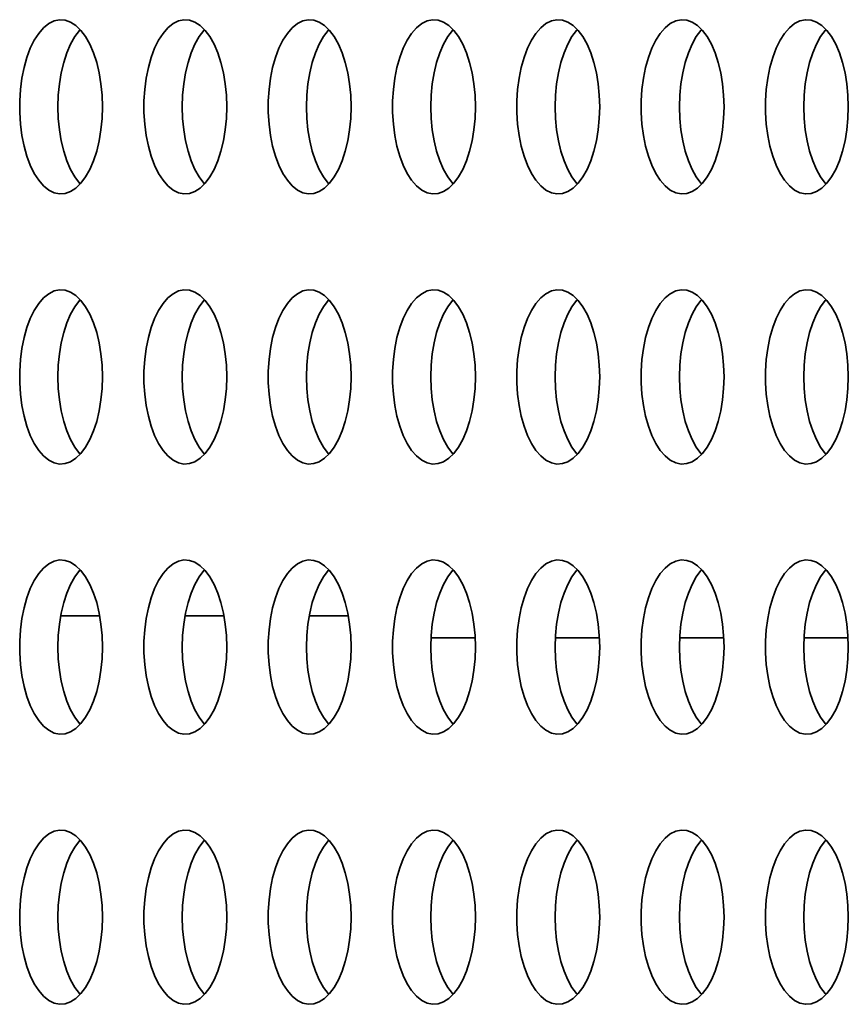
# Model space of a CAD drawing. Header units: millimetres. Extents: x -3920 to 13915, y -406 to 12209.
# Tile 28 of 88: x 1286 to 1476, y 10090 to 10316. Entities that reach past the tile are written whole.
import ezdxf

# ---------------------------------------------------------------- set-up
doc = ezdxf.new("R2010")
doc.units = ezdxf.units.MM
doc.layers.add('几何体', color=7, linetype='Continuous', lineweight=35)

msp = doc.modelspace()

# ---------------------------------------------------------------- linework, layer by layer
at = {"layer": '几何体'}
for p, q in [((1295.434, 10178.895), (1304.402, 10178.895)), ((1323.971, 10178.895), (1332.94, 10178.895)), ((1352.508, 10178.895), (1361.477, 10178.895)), ((1380.471, 10173.895), (1390.588, 10173.895)), ((1409.008, 10173.895), (1419.125, 10173.895)), ((1437.545, 10173.895), (1447.662, 10173.895)), ((1466.082, 10173.895), (1476.2, 10173.895))]:
    msp.add_line(p, q, dxfattribs=at)
for points in [[(1304.947, 10293.073), (1305.032, 10295.738), (1304.947, 10298.404), (1304.694, 10301.022), (1304.277, 10303.546), (1303.704, 10305.931), (1302.985, 10308.133), (1302.133, 10310.115), (1301.162, 10311.84), (1300.091, 10313.277), (1298.938, 10314.402), (1297.725, 10315.194), (1296.472, 10315.638), (1295.202, 10315.727), (1293.937, 10315.46), (1292.701, 10314.84), (1291.516, 10313.88), (1290.401, 10312.596), (1289.379, 10311.011), (1288.465, 10309.154), (1287.677, 10307.057), (1287.03, 10304.759), (1286.534, 10302.299), (1286.198, 10299.722), (1286.028, 10297.074), (1286.028, 10294.403), (1286.198, 10291.755), (1286.534, 10289.178), (1287.03, 10286.718), (1287.677, 10284.42), (1288.465, 10282.323), (1289.379, 10280.465), (1290.401, 10278.881), (1291.516, 10277.597), (1292.701, 10276.636), (1293.937, 10276.017), (1295.202, 10275.75), (1296.472, 10275.839), (1297.725, 10276.283), (1298.938, 10277.075), (1300.091, 10278.199), (1301.162, 10279.637), (1302.133, 10281.362), (1302.985, 10283.343), (1303.704, 10285.546), (1304.277, 10287.931), (1304.694, 10290.455), (1304.947, 10293.073)], [(1333.484, 10293.073), (1333.569, 10295.738), (1333.484, 10298.404), (1333.232, 10301.022), (1332.815, 10303.546), (1332.242, 10305.931), (1331.523, 10308.133), (1330.67, 10310.115), (1329.699, 10311.84), (1328.628, 10313.277), (1327.476, 10314.402), (1326.262, 10315.194), (1325.009, 10315.638), (1323.739, 10315.727), (1322.475, 10315.46), (1321.239, 10314.84), (1320.053, 10313.88), (1318.939, 10312.596), (1317.916, 10311.011), (1317.002, 10309.154), (1316.214, 10307.057), (1315.567, 10304.759), (1315.071, 10302.299), (1314.735, 10299.722), (1314.566, 10297.074), (1314.566, 10294.403), (1314.735, 10291.755), (1315.071, 10289.178), (1315.567, 10286.718), (1316.214, 10284.42), (1317.002, 10282.323), (1317.916, 10280.465), (1318.939, 10278.881), (1320.053, 10277.597), (1321.239, 10276.636), (1322.475, 10276.017), (1323.739, 10275.75), (1325.009, 10275.839), (1326.262, 10276.283), (1327.476, 10277.075), (1328.628, 10278.199), (1329.699, 10279.637), (1330.67, 10281.362), (1331.523, 10283.343), (1332.242, 10285.546), (1332.815, 10287.931), (1333.232, 10290.455), (1333.484, 10293.073)], [(1362.021, 10293.073), (1362.106, 10295.738), (1362.021, 10298.404), (1361.768, 10301.022), (1361.352, 10303.546), (1360.778, 10305.931), (1360.059, 10308.133), (1359.207, 10310.115), (1358.237, 10311.84), (1357.166, 10313.277), (1356.013, 10314.402), (1354.799, 10315.194), (1353.546, 10315.638), (1352.276, 10315.727), (1351.012, 10315.46), (1349.776, 10314.84), (1348.59, 10313.88), (1347.476, 10312.596), (1346.452, 10311.011), (1345.539, 10309.154), (1344.752, 10307.057), (1344.104, 10304.759), (1343.608, 10302.299), (1343.272, 10299.722), (1343.103, 10297.074), (1343.103, 10294.403), (1343.272, 10291.755), (1343.608, 10289.178), (1344.104, 10286.718), (1344.752, 10284.42), (1345.539, 10282.323), (1346.452, 10280.465), (1347.476, 10278.881), (1348.59, 10277.597), (1349.776, 10276.636), (1351.012, 10276.017), (1352.276, 10275.75), (1353.546, 10275.839), (1354.799, 10276.283), (1356.013, 10277.075), (1357.166, 10278.199), (1358.237, 10279.637), (1359.207, 10281.362), (1360.059, 10283.343), (1360.778, 10285.546), (1361.352, 10287.931), (1361.768, 10290.455), (1362.021, 10293.073)], [(1390.559, 10293.073), (1390.644, 10295.738), (1390.559, 10298.404), (1390.305, 10301.022), (1389.888, 10303.546), (1389.315, 10305.931), (1388.596, 10308.133), (1387.745, 10310.115), (1386.774, 10311.84), (1385.703, 10313.277), (1384.55, 10314.402), (1383.337, 10315.194), (1382.084, 10315.638), (1380.813, 10315.727), (1379.549, 10315.46), (1378.313, 10314.84), (1377.127, 10313.88), (1376.012, 10312.596), (1374.99, 10311.011), (1374.076, 10309.154), (1373.289, 10307.057), (1372.641, 10304.759), (1372.145, 10302.299), (1371.81, 10299.722), (1371.64, 10297.074), (1371.64, 10294.403), (1371.81, 10291.755), (1372.145, 10289.178), (1372.641, 10286.718), (1373.289, 10284.42), (1374.076, 10282.323), (1374.99, 10280.465), (1376.012, 10278.881), (1377.127, 10277.597), (1378.313, 10276.636), (1379.549, 10276.017), (1380.813, 10275.75), (1382.084, 10275.839), (1383.337, 10276.283), (1384.55, 10277.075), (1385.703, 10278.199), (1386.774, 10279.637), (1387.745, 10281.362), (1388.596, 10283.343), (1389.315, 10285.546), (1389.888, 10287.931), (1390.305, 10290.455), (1390.559, 10293.073)], [(1419.096, 10293.073), (1419.18, 10295.738), (1419.096, 10298.404), (1418.843, 10301.022), (1418.426, 10303.546), (1417.853, 10305.931), (1417.134, 10308.133), (1416.281, 10310.115), (1415.31, 10311.84), (1414.239, 10313.277), (1413.087, 10314.402), (1411.873, 10315.194), (1410.62, 10315.638), (1409.35, 10315.727), (1408.086, 10315.46), (1406.849, 10314.84), (1405.664, 10313.88), (1404.55, 10312.596), (1403.527, 10311.011), (1402.613, 10309.154), (1401.826, 10307.057), (1401.178, 10304.759), (1400.682, 10302.299), (1400.346, 10299.722), (1400.178, 10297.074), (1400.178, 10294.403), (1400.346, 10291.755), (1400.682, 10289.178), (1401.178, 10286.718), (1401.826, 10284.42), (1402.613, 10282.323), (1403.527, 10280.465), (1404.55, 10278.881), (1405.664, 10277.597), (1406.849, 10276.636), (1408.086, 10276.017), (1409.35, 10275.75), (1410.62, 10275.839), (1411.873, 10276.283), (1413.087, 10277.075), (1414.239, 10278.199), (1415.31, 10279.637), (1416.281, 10281.362), (1417.134, 10283.343), (1417.853, 10285.546), (1418.426, 10287.931), (1418.843, 10290.455), (1419.096, 10293.073)], [(1447.632, 10293.073), (1447.717, 10295.738), (1447.632, 10298.404), (1447.38, 10301.022), (1446.963, 10303.546), (1446.39, 10305.931), (1445.671, 10308.133), (1444.818, 10310.115), (1443.848, 10311.84), (1442.777, 10313.277), (1441.624, 10314.402), (1440.41, 10315.194), (1439.157, 10315.638), (1437.888, 10315.727), (1436.623, 10315.46), (1435.387, 10314.84), (1434.201, 10313.88), (1433.087, 10312.596), (1432.064, 10311.011), (1431.15, 10309.154), (1430.363, 10307.057), (1429.716, 10304.759), (1429.219, 10302.299), (1428.883, 10299.722), (1428.714, 10297.074), (1428.714, 10294.403), (1428.883, 10291.755), (1429.219, 10289.178), (1429.716, 10286.718), (1430.363, 10284.42), (1431.15, 10282.323), (1432.064, 10280.465), (1433.087, 10278.881), (1434.201, 10277.597), (1435.387, 10276.636), (1436.623, 10276.017), (1437.888, 10275.75), (1439.157, 10275.839), (1440.41, 10276.283), (1441.624, 10277.075), (1442.777, 10278.199), (1443.848, 10279.637), (1444.818, 10281.362), (1445.671, 10283.343), (1446.39, 10285.546), (1446.963, 10287.931), (1447.38, 10290.455), (1447.632, 10293.073)], [(1476.17, 10293.073), (1476.255, 10295.738), (1476.17, 10298.404), (1475.916, 10301.022), (1475.5, 10303.546), (1474.927, 10305.931), (1474.207, 10308.133), (1473.355, 10310.115), (1472.385, 10311.84), (1471.314, 10313.277), (1470.161, 10314.402), (1468.948, 10315.194), (1467.695, 10315.638), (1466.425, 10315.727), (1465.16, 10315.46), (1463.924, 10314.84), (1462.739, 10313.88), (1461.624, 10312.596), (1460.601, 10311.011), (1459.688, 10309.154), (1458.9, 10307.057), (1458.253, 10304.759), (1457.757, 10302.299), (1457.421, 10299.722), (1457.251, 10297.074), (1457.251, 10294.403), (1457.421, 10291.755), (1457.757, 10289.178), (1458.253, 10286.718), (1458.9, 10284.42), (1459.688, 10282.323), (1460.601, 10280.465), (1461.624, 10278.881), (1462.739, 10277.597), (1463.924, 10276.636), (1465.16, 10276.017), (1466.425, 10275.75), (1467.695, 10275.839), (1468.948, 10276.283), (1470.161, 10277.075), (1471.314, 10278.199), (1472.385, 10279.637), (1473.355, 10281.362), (1474.207, 10283.343), (1474.927, 10285.546), (1475.5, 10287.931), (1475.916, 10290.455), (1476.17, 10293.073)], [(1294.804, 10295.738), (1294.889, 10298.404), (1295.142, 10301.022), (1295.559, 10303.546), (1296.132, 10305.931), (1296.851, 10308.133), (1297.703, 10310.115), (1298.674, 10311.84), (1299.745, 10313.277), (1299.918, 10313.472)], [(1323.341, 10295.738), (1323.426, 10298.404), (1323.68, 10301.022), (1324.096, 10303.546), (1324.669, 10305.931), (1325.389, 10308.133), (1326.24, 10310.115), (1327.211, 10311.84), (1328.282, 10313.277), (1328.456, 10313.472)], [(1351.878, 10295.738), (1351.963, 10298.404), (1352.216, 10301.022), (1352.633, 10303.546), (1353.206, 10305.931), (1353.925, 10308.133), (1354.778, 10310.115), (1355.748, 10311.84), (1356.819, 10313.277), (1356.992, 10313.472)], [(1380.416, 10295.738), (1380.5, 10298.404), (1380.753, 10301.022), (1381.17, 10303.546), (1381.743, 10305.931), (1382.462, 10308.133), (1383.315, 10310.115), (1384.286, 10311.84), (1385.357, 10313.277), (1385.529, 10313.472)], [(1408.952, 10295.738), (1409.037, 10298.404), (1409.29, 10301.022), (1409.708, 10303.546), (1410.28, 10305.931), (1411, 10308.133), (1411.851, 10310.115), (1412.822, 10311.84), (1413.893, 10313.277), (1414.067, 10313.472)], [(1437.489, 10295.738), (1437.574, 10298.404), (1437.828, 10301.022), (1438.244, 10303.546), (1438.818, 10305.931), (1439.537, 10308.133), (1440.389, 10310.115), (1441.359, 10311.84), (1442.43, 10313.277), (1442.604, 10313.472)], [(1466.027, 10295.738), (1466.112, 10298.404), (1466.364, 10301.022), (1466.781, 10303.546), (1467.354, 10305.931), (1468.073, 10308.133), (1468.926, 10310.115), (1469.896, 10311.84), (1470.968, 10313.277), (1471.14, 10313.472)], [(1299.918, 10278.005), (1299.745, 10278.199), (1298.674, 10279.637), (1297.703, 10281.362), (1296.851, 10283.343), (1296.132, 10285.546), (1295.559, 10287.931), (1295.142, 10290.455), (1294.889, 10293.073), (1294.804, 10295.738)], [(1328.456, 10278.005), (1328.282, 10278.199), (1327.211, 10279.637), (1326.24, 10281.362), (1325.389, 10283.343), (1324.669, 10285.546), (1324.096, 10287.931), (1323.68, 10290.455), (1323.426, 10293.073), (1323.341, 10295.738)], [(1356.992, 10278.005), (1356.819, 10278.199), (1355.748, 10279.637), (1354.778, 10281.362), (1353.925, 10283.343), (1353.206, 10285.546), (1352.633, 10287.931), (1352.216, 10290.455), (1351.963, 10293.073), (1351.878, 10295.738)], [(1385.529, 10278.005), (1385.357, 10278.199), (1384.286, 10279.637), (1383.315, 10281.362), (1382.462, 10283.343), (1381.743, 10285.546), (1381.17, 10287.931), (1380.753, 10290.455), (1380.5, 10293.073), (1380.416, 10295.738)], [(1414.067, 10278.005), (1413.893, 10278.199), (1412.822, 10279.637), (1411.851, 10281.362), (1411, 10283.343), (1410.28, 10285.546), (1409.708, 10287.931), (1409.29, 10290.455), (1409.037, 10293.073), (1408.952, 10295.738)], [(1442.604, 10278.005), (1442.43, 10278.199), (1441.359, 10279.637), (1440.389, 10281.362), (1439.537, 10283.343), (1438.818, 10285.546), (1438.244, 10287.931), (1437.828, 10290.455), (1437.574, 10293.073), (1437.489, 10295.738)], [(1471.14, 10278.005), (1470.968, 10278.199), (1469.896, 10279.637), (1468.926, 10281.362), (1468.073, 10283.343), (1467.354, 10285.546), (1466.781, 10287.931), (1466.364, 10290.455), (1466.112, 10293.073), (1466.027, 10295.738)], [(1304.947, 10231.073), (1305.032, 10233.738), (1304.947, 10236.404), (1304.694, 10239.022), (1304.277, 10241.546), (1303.704, 10243.931), (1302.985, 10246.133), (1302.133, 10248.115), (1301.162, 10249.84), (1300.091, 10251.277), (1298.938, 10252.402), (1297.725, 10253.194), (1296.472, 10253.638), (1295.202, 10253.727), (1293.937, 10253.46), (1292.701, 10252.84), (1291.516, 10251.88), (1290.401, 10250.596), (1289.379, 10249.011), (1288.465, 10247.154), (1287.677, 10245.057), (1287.03, 10242.759), (1286.534, 10240.299), (1286.198, 10237.722), (1286.028, 10235.074), (1286.028, 10232.403), (1286.198, 10229.755), (1286.534, 10227.178), (1287.03, 10224.718), (1287.677, 10222.419), (1288.465, 10220.323), (1289.379, 10218.465), (1290.401, 10216.881), (1291.516, 10215.597), (1292.701, 10214.636), (1293.937, 10214.017), (1295.202, 10213.75), (1296.472, 10213.839), (1297.725, 10214.283), (1298.938, 10215.075), (1300.091, 10216.199), (1301.162, 10217.637), (1302.133, 10219.362), (1302.985, 10221.343), (1303.704, 10223.546), (1304.277, 10225.931), (1304.694, 10228.455), (1304.947, 10231.073)], [(1333.484, 10231.073), (1333.569, 10233.738), (1333.484, 10236.404), (1333.232, 10239.022), (1332.815, 10241.546), (1332.242, 10243.931), (1331.523, 10246.133), (1330.67, 10248.115), (1329.699, 10249.84), (1328.628, 10251.277), (1327.476, 10252.402), (1326.262, 10253.194), (1325.009, 10253.638), (1323.739, 10253.727), (1322.475, 10253.46), (1321.239, 10252.84), (1320.053, 10251.88), (1318.939, 10250.596), (1317.916, 10249.011), (1317.002, 10247.154), (1316.214, 10245.057), (1315.567, 10242.759), (1315.071, 10240.299), (1314.735, 10237.722), (1314.566, 10235.074), (1314.566, 10232.403), (1314.735, 10229.755), (1315.071, 10227.178), (1315.567, 10224.718), (1316.214, 10222.419), (1317.002, 10220.323), (1317.916, 10218.465), (1318.939, 10216.881), (1320.053, 10215.597), (1321.239, 10214.636), (1322.475, 10214.017), (1323.739, 10213.75), (1325.009, 10213.839), (1326.262, 10214.283), (1327.476, 10215.075), (1328.628, 10216.199), (1329.699, 10217.637), (1330.67, 10219.362), (1331.523, 10221.343), (1332.242, 10223.546), (1332.815, 10225.931), (1333.232, 10228.455), (1333.484, 10231.073)], [(1362.021, 10231.073), (1362.106, 10233.738), (1362.021, 10236.404), (1361.768, 10239.022), (1361.352, 10241.546), (1360.778, 10243.931), (1360.059, 10246.133), (1359.207, 10248.115), (1358.237, 10249.84), (1357.166, 10251.277), (1356.013, 10252.402), (1354.799, 10253.194), (1353.546, 10253.638), (1352.276, 10253.727), (1351.012, 10253.46), (1349.776, 10252.84), (1348.59, 10251.88), (1347.476, 10250.596), (1346.452, 10249.011), (1345.539, 10247.154), (1344.752, 10245.057), (1344.104, 10242.759), (1343.608, 10240.299), (1343.272, 10237.722), (1343.103, 10235.074), (1343.103, 10232.403), (1343.272, 10229.755), (1343.608, 10227.178), (1344.104, 10224.718), (1344.752, 10222.419), (1345.539, 10220.323), (1346.452, 10218.465), (1347.476, 10216.881), (1348.59, 10215.597), (1349.776, 10214.636), (1351.012, 10214.017), (1352.276, 10213.75), (1353.546, 10213.839), (1354.799, 10214.283), (1356.013, 10215.075), (1357.166, 10216.199), (1358.237, 10217.637), (1359.207, 10219.362), (1360.059, 10221.343), (1360.778, 10223.546), (1361.352, 10225.931), (1361.768, 10228.455), (1362.021, 10231.073)], [(1390.559, 10231.073), (1390.644, 10233.738), (1390.559, 10236.404), (1390.305, 10239.022), (1389.888, 10241.546), (1389.315, 10243.931), (1388.596, 10246.133), (1387.745, 10248.115), (1386.774, 10249.84), (1385.703, 10251.277), (1384.55, 10252.402), (1383.337, 10253.194), (1382.084, 10253.638), (1380.813, 10253.727), (1379.549, 10253.46), (1378.313, 10252.84), (1377.127, 10251.88), (1376.012, 10250.596), (1374.99, 10249.011), (1374.076, 10247.154), (1373.289, 10245.057), (1372.641, 10242.759), (1372.145, 10240.299), (1371.81, 10237.722), (1371.64, 10235.074), (1371.64, 10232.403), (1371.81, 10229.755), (1372.145, 10227.178), (1372.641, 10224.718), (1373.289, 10222.419), (1374.076, 10220.323), (1374.99, 10218.465), (1376.012, 10216.881), (1377.127, 10215.597), (1378.313, 10214.636), (1379.549, 10214.017), (1380.813, 10213.75), (1382.084, 10213.839), (1383.337, 10214.283), (1384.55, 10215.075), (1385.703, 10216.199), (1386.774, 10217.637), (1387.745, 10219.362), (1388.596, 10221.343), (1389.315, 10223.546), (1389.888, 10225.931), (1390.305, 10228.455), (1390.559, 10231.073)], [(1419.096, 10231.073), (1419.18, 10233.738), (1419.096, 10236.404), (1418.843, 10239.022), (1418.426, 10241.546), (1417.853, 10243.931), (1417.134, 10246.133), (1416.281, 10248.115), (1415.31, 10249.84), (1414.239, 10251.277), (1413.087, 10252.402), (1411.873, 10253.194), (1410.62, 10253.638), (1409.35, 10253.727), (1408.086, 10253.46), (1406.849, 10252.84), (1405.664, 10251.88), (1404.55, 10250.596), (1403.527, 10249.011), (1402.613, 10247.154), (1401.826, 10245.057), (1401.178, 10242.759), (1400.682, 10240.299), (1400.346, 10237.722), (1400.178, 10235.074), (1400.178, 10232.403), (1400.346, 10229.755), (1400.682, 10227.178), (1401.178, 10224.718), (1401.826, 10222.419), (1402.613, 10220.323), (1403.527, 10218.465), (1404.55, 10216.881), (1405.664, 10215.597), (1406.849, 10214.636), (1408.086, 10214.017), (1409.35, 10213.75), (1410.62, 10213.839), (1411.873, 10214.283), (1413.087, 10215.075), (1414.239, 10216.199), (1415.31, 10217.637), (1416.281, 10219.362), (1417.134, 10221.343), (1417.853, 10223.546), (1418.426, 10225.931), (1418.843, 10228.455), (1419.096, 10231.073)], [(1447.632, 10231.073), (1447.717, 10233.738), (1447.632, 10236.404), (1447.38, 10239.022), (1446.963, 10241.546), (1446.39, 10243.931), (1445.671, 10246.133), (1444.818, 10248.115), (1443.848, 10249.84), (1442.777, 10251.277), (1441.624, 10252.402), (1440.41, 10253.194), (1439.157, 10253.638), (1437.888, 10253.727), (1436.623, 10253.46), (1435.387, 10252.84), (1434.201, 10251.88), (1433.087, 10250.596), (1432.064, 10249.011), (1431.15, 10247.154), (1430.363, 10245.057), (1429.716, 10242.759), (1429.219, 10240.299), (1428.883, 10237.722), (1428.714, 10235.074), (1428.714, 10232.403), (1428.883, 10229.755), (1429.219, 10227.178), (1429.716, 10224.718), (1430.363, 10222.419), (1431.15, 10220.323), (1432.064, 10218.465), (1433.087, 10216.881), (1434.201, 10215.597), (1435.387, 10214.636), (1436.623, 10214.017), (1437.888, 10213.75), (1439.157, 10213.839), (1440.41, 10214.283), (1441.624, 10215.075), (1442.777, 10216.199), (1443.848, 10217.637), (1444.818, 10219.362), (1445.671, 10221.343), (1446.39, 10223.546), (1446.963, 10225.931), (1447.38, 10228.455), (1447.632, 10231.073)], [(1476.17, 10231.073), (1476.255, 10233.738), (1476.17, 10236.404), (1475.916, 10239.022), (1475.5, 10241.546), (1474.927, 10243.931), (1474.207, 10246.133), (1473.355, 10248.115), (1472.385, 10249.84), (1471.314, 10251.277), (1470.161, 10252.402), (1468.948, 10253.194), (1467.695, 10253.638), (1466.425, 10253.727), (1465.16, 10253.46), (1463.924, 10252.84), (1462.739, 10251.88), (1461.624, 10250.596), (1460.601, 10249.011), (1459.688, 10247.154), (1458.9, 10245.057), (1458.253, 10242.759), (1457.757, 10240.299), (1457.421, 10237.722), (1457.251, 10235.074), (1457.251, 10232.403), (1457.421, 10229.755), (1457.757, 10227.178), (1458.253, 10224.718), (1458.9, 10222.419), (1459.688, 10220.323), (1460.601, 10218.465), (1461.624, 10216.881), (1462.739, 10215.597), (1463.924, 10214.636), (1465.16, 10214.017), (1466.425, 10213.75), (1467.695, 10213.839), (1468.948, 10214.283), (1470.161, 10215.075), (1471.314, 10216.199), (1472.385, 10217.637), (1473.355, 10219.362), (1474.207, 10221.343), (1474.927, 10223.546), (1475.5, 10225.931), (1475.916, 10228.455), (1476.17, 10231.073)], [(1294.804, 10233.738), (1294.889, 10236.404), (1295.142, 10239.022), (1295.559, 10241.546), (1296.132, 10243.931), (1296.851, 10246.133), (1297.703, 10248.115), (1298.674, 10249.84), (1299.745, 10251.277), (1299.918, 10251.472)], [(1323.341, 10233.738), (1323.426, 10236.404), (1323.68, 10239.022), (1324.096, 10241.546), (1324.669, 10243.931), (1325.389, 10246.133), (1326.24, 10248.115), (1327.211, 10249.84), (1328.282, 10251.277), (1328.456, 10251.472)], [(1351.878, 10233.738), (1351.963, 10236.404), (1352.216, 10239.022), (1352.633, 10241.546), (1353.206, 10243.931), (1353.925, 10246.133), (1354.778, 10248.115), (1355.748, 10249.84), (1356.819, 10251.277), (1356.992, 10251.472)], [(1380.416, 10233.738), (1380.5, 10236.404), (1380.753, 10239.022), (1381.17, 10241.546), (1381.743, 10243.931), (1382.462, 10246.133), (1383.315, 10248.115), (1384.286, 10249.84), (1385.357, 10251.277), (1385.529, 10251.472)], [(1408.952, 10233.738), (1409.037, 10236.404), (1409.29, 10239.022), (1409.708, 10241.546), (1410.28, 10243.931), (1411, 10246.133), (1411.851, 10248.115), (1412.822, 10249.84), (1413.893, 10251.277), (1414.067, 10251.472)], [(1437.489, 10233.738), (1437.574, 10236.404), (1437.828, 10239.022), (1438.244, 10241.546), (1438.818, 10243.931), (1439.537, 10246.133), (1440.389, 10248.115), (1441.359, 10249.84), (1442.43, 10251.277), (1442.604, 10251.472)], [(1466.027, 10233.738), (1466.112, 10236.404), (1466.364, 10239.022), (1466.781, 10241.546), (1467.354, 10243.931), (1468.073, 10246.133), (1468.926, 10248.115), (1469.896, 10249.84), (1470.968, 10251.277), (1471.14, 10251.472)], [(1299.918, 10216.005), (1299.745, 10216.199), (1298.674, 10217.637), (1297.703, 10219.362), (1296.851, 10221.343), (1296.132, 10223.546), (1295.559, 10225.931), (1295.142, 10228.455), (1294.889, 10231.073), (1294.804, 10233.738)], [(1328.456, 10216.005), (1328.282, 10216.199), (1327.211, 10217.637), (1326.24, 10219.362), (1325.389, 10221.343), (1324.669, 10223.546), (1324.096, 10225.931), (1323.68, 10228.455), (1323.426, 10231.073), (1323.341, 10233.738)], [(1356.992, 10216.005), (1356.819, 10216.199), (1355.748, 10217.637), (1354.778, 10219.362), (1353.925, 10221.343), (1353.206, 10223.546), (1352.633, 10225.931), (1352.216, 10228.455), (1351.963, 10231.073), (1351.878, 10233.738)], [(1385.529, 10216.005), (1385.357, 10216.199), (1384.286, 10217.637), (1383.315, 10219.362), (1382.462, 10221.343), (1381.743, 10223.546), (1381.17, 10225.931), (1380.753, 10228.455), (1380.5, 10231.073), (1380.416, 10233.738)], [(1414.067, 10216.005), (1413.893, 10216.199), (1412.822, 10217.637), (1411.851, 10219.362), (1411, 10221.343), (1410.28, 10223.546), (1409.708, 10225.931), (1409.29, 10228.455), (1409.037, 10231.073), (1408.952, 10233.738)], [(1442.604, 10216.005), (1442.43, 10216.199), (1441.359, 10217.637), (1440.389, 10219.362), (1439.537, 10221.343), (1438.818, 10223.546), (1438.244, 10225.931), (1437.828, 10228.455), (1437.574, 10231.073), (1437.489, 10233.738)], [(1471.14, 10216.005), (1470.968, 10216.199), (1469.896, 10217.637), (1468.926, 10219.362), (1468.073, 10221.343), (1467.354, 10223.546), (1466.781, 10225.931), (1466.364, 10228.455), (1466.112, 10231.073), (1466.027, 10233.738)], [(1304.947, 10169.073), (1305.032, 10171.738), (1304.947, 10174.404), (1304.694, 10177.022), (1304.277, 10179.546), (1303.704, 10181.931), (1302.985, 10184.133), (1302.133, 10186.115), (1301.162, 10187.84), (1300.091, 10189.277), (1298.938, 10190.402), (1297.725, 10191.194), (1296.472, 10191.638), (1295.202, 10191.727), (1293.937, 10191.46), (1292.701, 10190.84), (1291.516, 10189.88), (1290.401, 10188.596), (1289.379, 10187.011), (1288.465, 10185.154), (1287.677, 10183.057), (1287.03, 10180.759), (1286.534, 10178.299), (1286.198, 10175.722), (1286.028, 10173.074), (1286.028, 10170.403), (1286.198, 10167.755), (1286.534, 10165.178), (1287.03, 10162.718), (1287.677, 10160.42), (1288.465, 10158.323), (1289.379, 10156.465), (1290.401, 10154.881), (1291.516, 10153.597), (1292.701, 10152.636), (1293.937, 10152.017), (1295.202, 10151.75), (1296.472, 10151.839), (1297.725, 10152.283), (1298.938, 10153.075), (1300.091, 10154.199), (1301.162, 10155.637), (1302.133, 10157.362), (1302.985, 10159.343), (1303.704, 10161.546), (1304.277, 10163.931), (1304.694, 10166.455), (1304.947, 10169.073)], [(1333.484, 10169.073), (1333.569, 10171.738), (1333.484, 10174.404), (1333.232, 10177.022), (1332.815, 10179.546), (1332.242, 10181.931), (1331.523, 10184.133), (1330.67, 10186.115), (1329.699, 10187.84), (1328.628, 10189.277), (1327.476, 10190.402), (1326.262, 10191.194), (1325.009, 10191.638), (1323.739, 10191.727), (1322.475, 10191.46), (1321.239, 10190.84), (1320.053, 10189.88), (1318.939, 10188.596), (1317.916, 10187.011), (1317.002, 10185.154), (1316.214, 10183.057), (1315.567, 10180.759), (1315.071, 10178.299), (1314.735, 10175.722), (1314.566, 10173.074), (1314.566, 10170.403), (1314.735, 10167.755), (1315.071, 10165.178), (1315.567, 10162.718), (1316.214, 10160.42), (1317.002, 10158.323), (1317.916, 10156.465), (1318.939, 10154.881), (1320.053, 10153.597), (1321.239, 10152.636), (1322.475, 10152.017), (1323.739, 10151.75), (1325.009, 10151.839), (1326.262, 10152.283), (1327.476, 10153.075), (1328.628, 10154.199), (1329.699, 10155.637), (1330.67, 10157.362), (1331.523, 10159.343), (1332.242, 10161.546), (1332.815, 10163.931), (1333.232, 10166.455), (1333.484, 10169.073)], [(1362.021, 10169.073), (1362.106, 10171.738), (1362.021, 10174.404), (1361.768, 10177.022), (1361.352, 10179.546), (1360.778, 10181.931), (1360.059, 10184.133), (1359.207, 10186.115), (1358.237, 10187.84), (1357.166, 10189.277), (1356.013, 10190.402), (1354.799, 10191.194), (1353.546, 10191.638), (1352.276, 10191.727), (1351.012, 10191.46), (1349.776, 10190.84), (1348.59, 10189.88), (1347.476, 10188.596), (1346.452, 10187.011), (1345.539, 10185.154), (1344.752, 10183.057), (1344.104, 10180.759), (1343.608, 10178.299), (1343.272, 10175.722), (1343.103, 10173.074), (1343.103, 10170.403), (1343.272, 10167.755), (1343.608, 10165.178), (1344.104, 10162.718), (1344.752, 10160.42), (1345.539, 10158.323), (1346.452, 10156.465), (1347.476, 10154.881), (1348.59, 10153.597), (1349.776, 10152.636), (1351.012, 10152.017), (1352.276, 10151.75), (1353.546, 10151.839), (1354.799, 10152.283), (1356.013, 10153.075), (1357.166, 10154.199), (1358.237, 10155.637), (1359.207, 10157.362), (1360.059, 10159.343), (1360.778, 10161.546), (1361.352, 10163.931), (1361.768, 10166.455), (1362.021, 10169.073)], [(1390.559, 10169.073), (1390.644, 10171.738), (1390.559, 10174.404), (1390.305, 10177.022), (1389.888, 10179.546), (1389.315, 10181.931), (1388.596, 10184.133), (1387.745, 10186.115), (1386.774, 10187.84), (1385.703, 10189.277), (1384.55, 10190.402), (1383.337, 10191.194), (1382.084, 10191.638), (1380.813, 10191.727), (1379.549, 10191.46), (1378.313, 10190.84), (1377.127, 10189.88), (1376.012, 10188.596), (1374.99, 10187.011), (1374.076, 10185.154), (1373.289, 10183.057), (1372.641, 10180.759), (1372.145, 10178.299), (1371.81, 10175.722), (1371.64, 10173.074), (1371.64, 10170.403), (1371.81, 10167.755), (1372.145, 10165.178), (1372.641, 10162.718), (1373.289, 10160.42), (1374.076, 10158.323), (1374.99, 10156.465), (1376.012, 10154.881), (1377.127, 10153.597), (1378.313, 10152.636), (1379.549, 10152.017), (1380.813, 10151.75), (1382.084, 10151.839), (1383.337, 10152.283), (1384.55, 10153.075), (1385.703, 10154.199), (1386.774, 10155.637), (1387.745, 10157.362), (1388.596, 10159.343), (1389.315, 10161.546), (1389.888, 10163.931), (1390.305, 10166.455), (1390.559, 10169.073)], [(1419.096, 10169.073), (1419.18, 10171.738), (1419.096, 10174.404), (1418.843, 10177.022), (1418.426, 10179.546), (1417.853, 10181.931), (1417.134, 10184.133), (1416.281, 10186.115), (1415.31, 10187.84), (1414.239, 10189.277), (1413.087, 10190.402), (1411.873, 10191.194), (1410.62, 10191.638), (1409.35, 10191.727), (1408.086, 10191.46), (1406.849, 10190.84), (1405.664, 10189.88), (1404.55, 10188.596), (1403.527, 10187.011), (1402.613, 10185.154), (1401.826, 10183.057), (1401.178, 10180.759), (1400.682, 10178.299), (1400.346, 10175.722), (1400.178, 10173.074), (1400.178, 10170.403), (1400.346, 10167.755), (1400.682, 10165.178), (1401.178, 10162.718), (1401.826, 10160.42), (1402.613, 10158.323), (1403.527, 10156.465), (1404.55, 10154.881), (1405.664, 10153.597), (1406.849, 10152.636), (1408.086, 10152.017), (1409.35, 10151.75), (1410.62, 10151.839), (1411.873, 10152.283), (1413.087, 10153.075), (1414.239, 10154.199), (1415.31, 10155.637), (1416.281, 10157.362), (1417.134, 10159.343), (1417.853, 10161.546), (1418.426, 10163.931), (1418.843, 10166.455), (1419.096, 10169.073)], [(1447.632, 10169.073), (1447.717, 10171.738), (1447.632, 10174.404), (1447.38, 10177.022), (1446.963, 10179.546), (1446.39, 10181.931), (1445.671, 10184.133), (1444.818, 10186.115), (1443.848, 10187.84), (1442.777, 10189.277), (1441.624, 10190.402), (1440.41, 10191.194), (1439.157, 10191.638), (1437.888, 10191.727), (1436.623, 10191.46), (1435.387, 10190.84), (1434.201, 10189.88), (1433.087, 10188.596), (1432.064, 10187.011), (1431.15, 10185.154), (1430.363, 10183.057), (1429.716, 10180.759), (1429.219, 10178.299), (1428.883, 10175.722), (1428.714, 10173.074), (1428.714, 10170.403), (1428.883, 10167.755), (1429.219, 10165.178), (1429.716, 10162.718), (1430.363, 10160.42), (1431.15, 10158.323), (1432.064, 10156.465), (1433.087, 10154.881), (1434.201, 10153.597), (1435.387, 10152.636), (1436.623, 10152.017), (1437.888, 10151.75), (1439.157, 10151.839), (1440.41, 10152.283), (1441.624, 10153.075), (1442.777, 10154.199), (1443.848, 10155.637), (1444.818, 10157.362), (1445.671, 10159.343), (1446.39, 10161.546), (1446.963, 10163.931), (1447.38, 10166.455), (1447.632, 10169.073)], [(1476.17, 10169.073), (1476.255, 10171.738), (1476.17, 10174.404), (1475.916, 10177.022), (1475.5, 10179.546), (1474.927, 10181.931), (1474.207, 10184.133), (1473.355, 10186.115), (1472.385, 10187.84), (1471.314, 10189.277), (1470.161, 10190.402), (1468.948, 10191.194), (1467.695, 10191.638), (1466.425, 10191.727), (1465.16, 10191.46), (1463.924, 10190.84), (1462.739, 10189.88), (1461.624, 10188.596), (1460.601, 10187.011), (1459.688, 10185.154), (1458.9, 10183.057), (1458.253, 10180.759), (1457.757, 10178.299), (1457.421, 10175.722), (1457.251, 10173.074), (1457.251, 10170.403), (1457.421, 10167.755), (1457.757, 10165.178), (1458.253, 10162.718), (1458.9, 10160.42), (1459.688, 10158.323), (1460.601, 10156.465), (1461.624, 10154.881), (1462.739, 10153.597), (1463.924, 10152.636), (1465.16, 10152.017), (1466.425, 10151.75), (1467.695, 10151.839), (1468.948, 10152.283), (1470.161, 10153.075), (1471.314, 10154.199), (1472.385, 10155.637), (1473.355, 10157.362), (1474.207, 10159.343), (1474.927, 10161.546), (1475.5, 10163.931), (1475.916, 10166.455), (1476.17, 10169.073)], [(1294.804, 10171.738), (1294.889, 10174.404), (1295.142, 10177.022), (1295.559, 10179.546), (1296.132, 10181.931), (1296.851, 10184.133), (1297.703, 10186.115), (1298.674, 10187.84), (1299.745, 10189.277), (1299.918, 10189.472)], [(1323.341, 10171.738), (1323.426, 10174.404), (1323.68, 10177.022), (1324.096, 10179.546), (1324.669, 10181.931), (1325.389, 10184.133), (1326.24, 10186.115), (1327.211, 10187.84), (1328.282, 10189.277), (1328.456, 10189.472)], [(1351.878, 10171.738), (1351.963, 10174.404), (1352.216, 10177.022), (1352.633, 10179.546), (1353.206, 10181.931), (1353.925, 10184.133), (1354.778, 10186.115), (1355.748, 10187.84), (1356.819, 10189.277), (1356.992, 10189.472)], [(1380.416, 10171.738), (1380.5, 10174.404), (1380.753, 10177.022), (1381.17, 10179.546), (1381.743, 10181.931), (1382.462, 10184.133), (1383.315, 10186.115), (1384.286, 10187.84), (1385.357, 10189.277), (1385.529, 10189.472)], [(1408.952, 10171.738), (1409.037, 10174.404), (1409.29, 10177.022), (1409.708, 10179.546), (1410.28, 10181.931), (1411, 10184.133), (1411.851, 10186.115), (1412.822, 10187.84), (1413.893, 10189.277), (1414.067, 10189.472)], [(1437.489, 10171.738), (1437.574, 10174.404), (1437.828, 10177.022), (1438.244, 10179.546), (1438.818, 10181.931), (1439.537, 10184.133), (1440.389, 10186.115), (1441.359, 10187.84), (1442.43, 10189.277), (1442.604, 10189.472)], [(1466.027, 10171.738), (1466.112, 10174.404), (1466.364, 10177.022), (1466.781, 10179.546), (1467.354, 10181.931), (1468.073, 10184.133), (1468.926, 10186.115), (1469.896, 10187.84), (1470.968, 10189.277), (1471.14, 10189.472)], [(1299.918, 10154.005), (1299.745, 10154.199), (1298.674, 10155.637), (1297.703, 10157.362), (1296.851, 10159.343), (1296.132, 10161.546), (1295.559, 10163.931), (1295.142, 10166.455), (1294.889, 10169.073), (1294.804, 10171.738)], [(1328.456, 10154.005), (1328.282, 10154.199), (1327.211, 10155.637), (1326.24, 10157.362), (1325.389, 10159.343), (1324.669, 10161.546), (1324.096, 10163.931), (1323.68, 10166.455), (1323.426, 10169.073), (1323.341, 10171.738)], [(1356.992, 10154.005), (1356.819, 10154.199), (1355.748, 10155.637), (1354.778, 10157.362), (1353.925, 10159.343), (1353.206, 10161.546), (1352.633, 10163.931), (1352.216, 10166.455), (1351.963, 10169.073), (1351.878, 10171.738)], [(1385.529, 10154.005), (1385.357, 10154.199), (1384.286, 10155.637), (1383.315, 10157.362), (1382.462, 10159.343), (1381.743, 10161.546), (1381.17, 10163.931), (1380.753, 10166.455), (1380.5, 10169.073), (1380.416, 10171.738)], [(1414.067, 10154.005), (1413.893, 10154.199), (1412.822, 10155.637), (1411.851, 10157.362), (1411, 10159.343), (1410.28, 10161.546), (1409.708, 10163.931), (1409.29, 10166.455), (1409.037, 10169.073), (1408.952, 10171.738)], [(1442.604, 10154.005), (1442.43, 10154.199), (1441.359, 10155.637), (1440.389, 10157.362), (1439.537, 10159.343), (1438.818, 10161.546), (1438.244, 10163.931), (1437.828, 10166.455), (1437.574, 10169.073), (1437.489, 10171.738)], [(1471.14, 10154.005), (1470.968, 10154.199), (1469.896, 10155.637), (1468.926, 10157.362), (1468.073, 10159.343), (1467.354, 10161.546), (1466.781, 10163.931), (1466.364, 10166.455), (1466.112, 10169.073), (1466.027, 10171.738)], [(1304.947, 10107.073), (1305.032, 10109.738), (1304.947, 10112.404), (1304.694, 10115.022), (1304.277, 10117.546), (1303.704, 10119.931), (1302.985, 10122.133), (1302.133, 10124.115), (1301.162, 10125.84), (1300.091, 10127.277), (1298.938, 10128.402), (1297.725, 10129.194), (1296.472, 10129.638), (1295.202, 10129.727), (1293.937, 10129.46), (1292.701, 10128.84), (1291.516, 10127.88), (1290.401, 10126.596), (1289.379, 10125.011), (1288.465, 10123.154), (1287.677, 10121.057), (1287.03, 10118.759), (1286.534, 10116.299), (1286.198, 10113.722), (1286.028, 10111.074), (1286.028, 10108.403), (1286.198, 10105.755), (1286.534, 10103.178), (1287.03, 10100.718), (1287.677, 10098.419), (1288.465, 10096.323), (1289.379, 10094.465), (1290.401, 10092.881), (1291.516, 10091.597), (1292.701, 10090.636), (1293.937, 10090.017), (1295.202, 10089.75), (1296.472, 10089.839), (1297.725, 10090.283), (1298.938, 10091.075), (1300.091, 10092.199), (1301.162, 10093.637), (1302.133, 10095.362), (1302.985, 10097.343), (1303.704, 10099.546), (1304.277, 10101.931), (1304.694, 10104.455), (1304.947, 10107.073)], [(1333.484, 10107.073), (1333.569, 10109.738), (1333.484, 10112.404), (1333.232, 10115.022), (1332.815, 10117.546), (1332.242, 10119.931), (1331.523, 10122.133), (1330.67, 10124.115), (1329.699, 10125.84), (1328.628, 10127.277), (1327.476, 10128.402), (1326.262, 10129.194), (1325.009, 10129.638), (1323.739, 10129.727), (1322.475, 10129.46), (1321.239, 10128.84), (1320.053, 10127.88), (1318.939, 10126.596), (1317.916, 10125.011), (1317.002, 10123.154), (1316.214, 10121.057), (1315.567, 10118.759), (1315.071, 10116.299), (1314.735, 10113.722), (1314.566, 10111.074), (1314.566, 10108.403), (1314.735, 10105.755), (1315.071, 10103.178), (1315.567, 10100.718), (1316.214, 10098.419), (1317.002, 10096.323), (1317.916, 10094.465), (1318.939, 10092.881), (1320.053, 10091.597), (1321.239, 10090.636), (1322.475, 10090.017), (1323.739, 10089.75), (1325.009, 10089.839), (1326.262, 10090.283), (1327.476, 10091.075), (1328.628, 10092.199), (1329.699, 10093.637), (1330.67, 10095.362), (1331.523, 10097.343), (1332.242, 10099.546), (1332.815, 10101.931), (1333.232, 10104.455), (1333.484, 10107.073)], [(1362.021, 10107.073), (1362.106, 10109.738), (1362.021, 10112.404), (1361.768, 10115.022), (1361.352, 10117.546), (1360.778, 10119.931), (1360.059, 10122.133), (1359.207, 10124.115), (1358.237, 10125.84), (1357.166, 10127.277), (1356.013, 10128.402), (1354.799, 10129.194), (1353.546, 10129.638), (1352.276, 10129.727), (1351.012, 10129.46), (1349.776, 10128.84), (1348.59, 10127.88), (1347.476, 10126.596), (1346.452, 10125.011), (1345.539, 10123.154), (1344.752, 10121.057), (1344.104, 10118.759), (1343.608, 10116.299), (1343.272, 10113.722), (1343.103, 10111.074), (1343.103, 10108.403), (1343.272, 10105.755), (1343.608, 10103.178), (1344.104, 10100.718), (1344.752, 10098.419), (1345.539, 10096.323), (1346.452, 10094.465), (1347.476, 10092.881), (1348.59, 10091.597), (1349.776, 10090.636), (1351.012, 10090.017), (1352.276, 10089.75), (1353.546, 10089.839), (1354.799, 10090.283), (1356.013, 10091.075), (1357.166, 10092.199), (1358.237, 10093.637), (1359.207, 10095.362), (1360.059, 10097.343), (1360.778, 10099.546), (1361.352, 10101.931), (1361.768, 10104.455), (1362.021, 10107.073)], [(1390.559, 10107.073), (1390.644, 10109.738), (1390.559, 10112.404), (1390.305, 10115.022), (1389.888, 10117.546), (1389.315, 10119.931), (1388.596, 10122.133), (1387.745, 10124.115), (1386.774, 10125.84), (1385.703, 10127.277), (1384.55, 10128.402), (1383.337, 10129.194), (1382.084, 10129.638), (1380.813, 10129.727), (1379.549, 10129.46), (1378.313, 10128.84), (1377.127, 10127.88), (1376.012, 10126.596), (1374.99, 10125.011), (1374.076, 10123.154), (1373.289, 10121.057), (1372.641, 10118.759), (1372.145, 10116.299), (1371.81, 10113.722), (1371.64, 10111.074), (1371.64, 10108.403), (1371.81, 10105.755), (1372.145, 10103.178), (1372.641, 10100.718), (1373.289, 10098.419), (1374.076, 10096.323), (1374.99, 10094.465), (1376.012, 10092.881), (1377.127, 10091.597), (1378.313, 10090.636), (1379.549, 10090.017), (1380.813, 10089.75), (1382.084, 10089.839), (1383.337, 10090.283), (1384.55, 10091.075), (1385.703, 10092.199), (1386.774, 10093.637), (1387.745, 10095.362), (1388.596, 10097.343), (1389.315, 10099.546), (1389.888, 10101.931), (1390.305, 10104.455), (1390.559, 10107.073)], [(1419.096, 10107.073), (1419.18, 10109.738), (1419.096, 10112.404), (1418.843, 10115.022), (1418.426, 10117.546), (1417.853, 10119.931), (1417.134, 10122.133), (1416.281, 10124.115), (1415.31, 10125.84), (1414.239, 10127.277), (1413.087, 10128.402), (1411.873, 10129.194), (1410.62, 10129.638), (1409.35, 10129.727), (1408.086, 10129.46), (1406.849, 10128.84), (1405.664, 10127.88), (1404.55, 10126.596), (1403.527, 10125.011), (1402.613, 10123.154), (1401.826, 10121.057), (1401.178, 10118.759), (1400.682, 10116.299), (1400.346, 10113.722), (1400.178, 10111.074), (1400.178, 10108.403), (1400.346, 10105.755), (1400.682, 10103.178), (1401.178, 10100.718), (1401.826, 10098.419), (1402.613, 10096.323), (1403.527, 10094.465), (1404.55, 10092.881), (1405.664, 10091.597), (1406.849, 10090.636), (1408.086, 10090.017), (1409.35, 10089.75), (1410.62, 10089.839), (1411.873, 10090.283), (1413.087, 10091.075), (1414.239, 10092.199), (1415.31, 10093.637), (1416.281, 10095.362), (1417.134, 10097.343), (1417.853, 10099.546), (1418.426, 10101.931), (1418.843, 10104.455), (1419.096, 10107.073)], [(1447.632, 10107.073), (1447.717, 10109.738), (1447.632, 10112.404), (1447.38, 10115.022), (1446.963, 10117.546), (1446.39, 10119.931), (1445.671, 10122.133), (1444.818, 10124.115), (1443.848, 10125.84), (1442.777, 10127.277), (1441.624, 10128.402), (1440.41, 10129.194), (1439.157, 10129.638), (1437.888, 10129.727), (1436.623, 10129.46), (1435.387, 10128.84), (1434.201, 10127.88), (1433.087, 10126.596), (1432.064, 10125.011), (1431.15, 10123.154), (1430.363, 10121.057), (1429.716, 10118.759), (1429.219, 10116.299), (1428.883, 10113.722), (1428.714, 10111.074), (1428.714, 10108.403), (1428.883, 10105.755), (1429.219, 10103.178), (1429.716, 10100.718), (1430.363, 10098.419), (1431.15, 10096.323), (1432.064, 10094.465), (1433.087, 10092.881), (1434.201, 10091.597), (1435.387, 10090.636), (1436.623, 10090.017), (1437.888, 10089.75), (1439.157, 10089.839), (1440.41, 10090.283), (1441.624, 10091.075), (1442.777, 10092.199), (1443.848, 10093.637), (1444.818, 10095.362), (1445.671, 10097.343), (1446.39, 10099.546), (1446.963, 10101.931), (1447.38, 10104.455), (1447.632, 10107.073)], [(1476.17, 10107.073), (1476.255, 10109.738), (1476.17, 10112.404), (1475.916, 10115.022), (1475.5, 10117.546), (1474.927, 10119.931), (1474.207, 10122.133), (1473.355, 10124.115), (1472.385, 10125.84), (1471.314, 10127.277), (1470.161, 10128.402), (1468.948, 10129.194), (1467.695, 10129.638), (1466.425, 10129.727), (1465.16, 10129.46), (1463.924, 10128.84), (1462.739, 10127.88), (1461.624, 10126.596), (1460.601, 10125.011), (1459.688, 10123.154), (1458.9, 10121.057), (1458.253, 10118.759), (1457.757, 10116.299), (1457.421, 10113.722), (1457.251, 10111.074), (1457.251, 10108.403), (1457.421, 10105.755), (1457.757, 10103.178), (1458.253, 10100.718), (1458.9, 10098.419), (1459.688, 10096.323), (1460.601, 10094.465), (1461.624, 10092.881), (1462.739, 10091.597), (1463.924, 10090.636), (1465.16, 10090.017), (1466.425, 10089.75), (1467.695, 10089.839), (1468.948, 10090.283), (1470.161, 10091.075), (1471.314, 10092.199), (1472.385, 10093.637), (1473.355, 10095.362), (1474.207, 10097.343), (1474.927, 10099.546), (1475.5, 10101.931), (1475.916, 10104.455), (1476.17, 10107.073)], [(1294.804, 10109.738), (1294.889, 10112.404), (1295.142, 10115.022), (1295.559, 10117.546), (1296.132, 10119.931), (1296.851, 10122.133), (1297.703, 10124.115), (1298.674, 10125.84), (1299.745, 10127.277), (1299.918, 10127.472)], [(1323.341, 10109.738), (1323.426, 10112.404), (1323.68, 10115.022), (1324.096, 10117.546), (1324.669, 10119.931), (1325.389, 10122.133), (1326.24, 10124.115), (1327.211, 10125.84), (1328.282, 10127.277), (1328.456, 10127.472)], [(1351.878, 10109.738), (1351.963, 10112.404), (1352.216, 10115.022), (1352.633, 10117.546), (1353.206, 10119.931), (1353.925, 10122.133), (1354.778, 10124.115), (1355.748, 10125.84), (1356.819, 10127.277), (1356.992, 10127.472)], [(1380.416, 10109.738), (1380.5, 10112.404), (1380.753, 10115.022), (1381.17, 10117.546), (1381.743, 10119.931), (1382.462, 10122.133), (1383.315, 10124.115), (1384.286, 10125.84), (1385.357, 10127.277), (1385.529, 10127.472)], [(1408.952, 10109.738), (1409.037, 10112.404), (1409.29, 10115.022), (1409.708, 10117.546), (1410.28, 10119.931), (1411, 10122.133), (1411.851, 10124.115), (1412.822, 10125.84), (1413.893, 10127.277), (1414.067, 10127.472)], [(1437.489, 10109.738), (1437.574, 10112.404), (1437.828, 10115.022), (1438.244, 10117.546), (1438.818, 10119.931), (1439.537, 10122.133), (1440.389, 10124.115), (1441.359, 10125.84), (1442.43, 10127.277), (1442.604, 10127.472)], [(1466.027, 10109.738), (1466.112, 10112.404), (1466.364, 10115.022), (1466.781, 10117.546), (1467.354, 10119.931), (1468.073, 10122.133), (1468.926, 10124.115), (1469.896, 10125.84), (1470.968, 10127.277), (1471.14, 10127.472)], [(1299.918, 10092.005), (1299.745, 10092.199), (1298.674, 10093.637), (1297.703, 10095.362), (1296.851, 10097.343), (1296.132, 10099.546), (1295.559, 10101.931), (1295.142, 10104.455), (1294.889, 10107.073), (1294.804, 10109.738)], [(1328.456, 10092.005), (1328.282, 10092.199), (1327.211, 10093.637), (1326.24, 10095.362), (1325.389, 10097.343), (1324.669, 10099.546), (1324.096, 10101.931), (1323.68, 10104.455), (1323.426, 10107.073), (1323.341, 10109.738)], [(1356.992, 10092.005), (1356.819, 10092.199), (1355.748, 10093.637), (1354.778, 10095.362), (1353.925, 10097.343), (1353.206, 10099.546), (1352.633, 10101.931), (1352.216, 10104.455), (1351.963, 10107.073), (1351.878, 10109.738)], [(1385.529, 10092.005), (1385.357, 10092.199), (1384.286, 10093.637), (1383.315, 10095.362), (1382.462, 10097.343), (1381.743, 10099.546), (1381.17, 10101.931), (1380.753, 10104.455), (1380.5, 10107.073), (1380.416, 10109.738)], [(1414.067, 10092.005), (1413.893, 10092.199), (1412.822, 10093.637), (1411.851, 10095.362), (1411, 10097.343), (1410.28, 10099.546), (1409.708, 10101.931), (1409.29, 10104.455), (1409.037, 10107.073), (1408.952, 10109.738)], [(1442.604, 10092.005), (1442.43, 10092.199), (1441.359, 10093.637), (1440.389, 10095.362), (1439.537, 10097.343), (1438.818, 10099.546), (1438.244, 10101.931), (1437.828, 10104.455), (1437.574, 10107.073), (1437.489, 10109.738)], [(1471.14, 10092.005), (1470.968, 10092.199), (1469.896, 10093.637), (1468.926, 10095.362), (1468.073, 10097.343), (1467.354, 10099.546), (1466.781, 10101.931), (1466.364, 10104.455), (1466.112, 10107.073), (1466.027, 10109.738)]]:
    msp.add_lwpolyline(points, dxfattribs=at)

doc.saveas('drawing.dxf')
